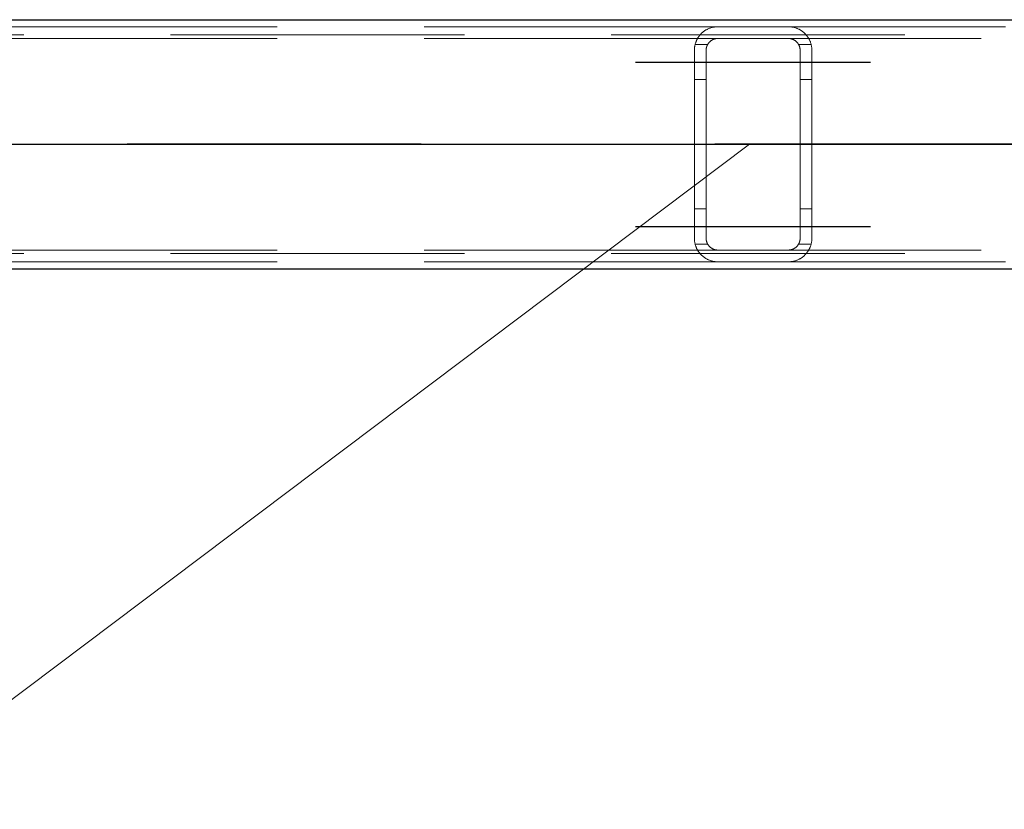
# Model space of a CAD drawing. Header units: millimetres. Extents: x -851 to 2, y 9346 to 10016.
# Tile 19 of 256: x -700 to -692, y 9387 to 9394. Entities that reach past the tile are written whole.
import ezdxf

# ---------------------------------------------------------------- set-up
doc = ezdxf.new("R2010")
doc.units = ezdxf.units.MM
doc.header["$LTSCALE"] = 10
doc.linetypes.add('HIDDEN', pattern=[0.375, 0.25, -0.125])
doc.linetypes.add('MITTE', pattern=[2, 1.25, -0.25, 0.25, -0.25])
for name, color, linetype, lineweight in [('PS_Hidden', 2, 'HIDDEN', 9), ('PS_Pos', 1, 'Continuous', 15), ('PS_Shape', 161, 'Continuous', 30), ('PS_SOLID', 7, 'Continuous', 30)]:
    doc.layers.add(name, color=color, linetype=linetype, lineweight=lineweight)
doc.layers.add('PS_Mid', color=5, linetype='MITTE')

# ---------------------------------------------------------------- blocks, each defined once
blk = doc.blocks.new('*X1129')
at = {"layer": 'PS_Hidden', "color": 2, "linetype": 'HIDDEN'}
for p, q in [((-694.1684, 9393.932), (-703.5684, 9393.932)), ((-694.3132, 9393.8699), (-694.3101, 9393.8732)), ((-694.3101, 9393.8732), (-694.3069, 9393.8763)), ((-694.3069, 9393.8763), (-694.3036, 9393.8794)), ((-694.3036, 9393.8794), (-694.3003, 9393.8824)), ((-694.3003, 9393.8824), (-694.2969, 9393.8853)), ((-694.2969, 9393.8853), (-694.2934, 9393.8881)), ((-694.2934, 9393.8881), (-694.2899, 9393.8909)), ((-694.2899, 9393.8909), (-694.2862, 9393.8936)), ((-694.2862, 9393.8936), (-694.2823, 9393.8964)), ((-694.2823, 9393.8964), (-694.2783, 9393.8991)), ((-694.2783, 9393.8991), (-694.2741, 9393.9018)), ((-694.2741, 9393.9018), (-694.2697, 9393.9044)), ((-694.2697, 9393.9044), (-694.2652, 9393.907)), ((-694.2652, 9393.907), (-694.2605, 9393.9095)), ((-694.2605, 9393.9095), (-694.2556, 9393.9119)), ((-694.2556, 9393.9119), (-694.2506, 9393.9143)), ((-694.2506, 9393.9143), (-694.2455, 9393.9165)), ((-694.2455, 9393.9165), (-694.2402, 9393.9187)), ((-694.2402, 9393.9187), (-694.2348, 9393.9207)), ((-694.2348, 9393.9207), (-694.2293, 9393.9225)), ((-694.2293, 9393.9225), (-694.2236, 9393.9243)), ((-694.2236, 9393.9243), (-694.2177, 9393.9259)), ((-694.2177, 9393.9259), (-694.2114, 9393.9274)), ((-694.2114, 9393.9274), (-694.2046, 9393.9287)), ((-694.2046, 9393.9287), (-694.1976, 9393.9299)), ((-694.1976, 9393.9299), (-694.1904, 9393.9308)), ((-694.1904, 9393.9308), (-694.183, 9393.9315)), ((-694.183, 9393.9315), (-694.1756, 9393.9319)), ((-694.1756, 9393.9319), (-694.1684, 9393.932)), ((-694.1684, 9393.932), (-693.5684, 9393.932)), ((-694.1684, 9393.932), (-694.1684, 9393.932)), ((-684.2199, 9393.932), (-693.5684, 9393.932)), ((-693.5684, 9393.932), (-693.561, 9393.9319)), ((-693.561, 9393.9319), (-693.5536, 9393.9315)), ((-693.5536, 9393.9315), (-693.5464, 9393.9308)), ((-693.5464, 9393.9308), (-693.5392, 9393.9299)), ((-693.5392, 9393.9299), (-693.5323, 9393.9288)), ((-693.5323, 9393.9288), (-693.5257, 9393.9274)), ((-693.5257, 9393.9274), (-693.5194, 9393.9259)), ((-693.5194, 9393.9259), (-693.5134, 9393.9243)), ((-693.5134, 9393.9243), (-693.5078, 9393.9226)), ((-693.5078, 9393.9226), (-693.5025, 9393.9209)), ((-693.5025, 9393.9209), (-693.4973, 9393.919)), ((-693.4973, 9393.919), (-693.4923, 9393.917)), ((-693.4923, 9393.917), (-693.4873, 9393.9149)), ((-693.4873, 9393.9149), (-693.4825, 9393.9126)), ((-693.4825, 9393.9126), (-693.4778, 9393.9103)), ((-693.4778, 9393.9103), (-693.4732, 9393.9079)), ((-693.4732, 9393.9079), (-693.4687, 9393.9054)), ((-693.4687, 9393.9054), (-693.4643, 9393.9028)), ((-693.4643, 9393.9028), (-693.4601, 9393.9001)), ((-693.4601, 9393.9001), (-693.456, 9393.8974)), ((-693.456, 9393.8974), (-693.452, 9393.8946)), ((-693.452, 9393.8946), (-693.4481, 9393.8917)), ((-693.4481, 9393.8917), (-693.4443, 9393.8889)), ((-693.4443, 9393.8889), (-693.4407, 9393.8859)), ((-693.4407, 9393.8859), (-693.4372, 9393.883)), ((-693.4372, 9393.883), (-693.4338, 9393.88)), ((-693.4338, 9393.88), (-693.4306, 9393.877)), ((-693.4306, 9393.877), (-693.4275, 9393.874)), ((-693.4275, 9393.874), (-693.4245, 9393.8709)), ((-781.326, 9393.862), (-486.126, 9393.862)), ((-694.1684, 9393.832), (-703.5684, 9393.832)), ((-694.3605, 9393.7875), (-694.3591, 9393.792)), ((-694.3591, 9393.792), (-694.3577, 9393.7964)), ((-694.3577, 9393.7964), (-694.3562, 9393.8008)), ((-694.3562, 9393.8008), (-694.3545, 9393.8051)), ((-694.3545, 9393.8051), (-694.3528, 9393.8094)), ((-694.3528, 9393.8094), (-694.351, 9393.8136)), ((-694.351, 9393.8136), (-694.349, 9393.8178)), ((-694.349, 9393.8178), (-694.347, 9393.8219)), ((-694.347, 9393.8219), (-694.3449, 9393.826)), ((-694.3449, 9393.826), (-694.3427, 9393.83)), ((-694.3427, 9393.83), (-694.3404, 9393.834)), ((-694.3404, 9393.834), (-694.3381, 9393.8379)), ((-694.3381, 9393.8379), (-694.3356, 9393.8417)), ((-694.3356, 9393.8417), (-694.3331, 9393.8455)), ((-694.3331, 9393.8455), (-694.3305, 9393.8492)), ((-694.3305, 9393.8492), (-694.3278, 9393.8528)), ((-694.3278, 9393.8528), (-694.325, 9393.8564)), ((-694.325, 9393.8564), (-694.3222, 9393.8599)), ((-694.3222, 9393.8599), (-694.3193, 9393.8633)), ((-694.3193, 9393.8633), (-694.3163, 9393.8667)), ((-694.3163, 9393.8667), (-694.3132, 9393.8699)), ((-694.2506, 9393.789), (-694.2519, 9393.7871)), ((-694.2492, 9393.7909), (-694.2506, 9393.789)), ((-694.2478, 9393.7927), (-694.2492, 9393.7909)), ((-694.2464, 9393.7946), (-694.2478, 9393.7927)), ((-694.2449, 9393.7964), (-694.2464, 9393.7946)), ((-694.2434, 9393.7982), (-694.2449, 9393.7964)), ((-694.2418, 9393.8), (-694.2434, 9393.7982)), ((-694.2401, 9393.8017), (-694.2418, 9393.8)), ((-694.2385, 9393.8034), (-694.2401, 9393.8017)), ((-694.2367, 9393.805), (-694.2385, 9393.8034)), ((-694.2349, 9393.8067), (-694.2367, 9393.805)), ((-694.2331, 9393.8082), (-694.2349, 9393.8067)), ((-694.2312, 9393.8098), (-694.2331, 9393.8082)), ((-694.2293, 9393.8113), (-694.2312, 9393.8098)), ((-694.2273, 9393.8129), (-694.2293, 9393.8113)), ((-694.2251, 9393.8144), (-694.2273, 9393.8129)), ((-694.2229, 9393.8158), (-694.2251, 9393.8144)), ((-694.2206, 9393.8173), (-694.2229, 9393.8158)), ((-694.2183, 9393.8187), (-694.2206, 9393.8173)), ((-694.2158, 9393.8201), (-694.2183, 9393.8187)), ((-694.2133, 9393.8214), (-694.2158, 9393.8201)), ((-694.2107, 9393.8226), (-694.2133, 9393.8214)), ((-694.208, 9393.8238), (-694.2107, 9393.8226)), ((-694.2053, 9393.825), (-694.208, 9393.8238)), ((-694.2025, 9393.826), (-694.2053, 9393.825)), ((-694.1996, 9393.827), (-694.2025, 9393.826)), ((-694.1967, 9393.8279), (-694.1996, 9393.827)), ((-694.1937, 9393.8288), (-694.1967, 9393.8279)), ((-694.1906, 9393.8295), (-694.1937, 9393.8288)), ((-694.1876, 9393.8302), (-694.1906, 9393.8295)), ((-694.1844, 9393.8307), (-694.1876, 9393.8302)), ((-694.1813, 9393.8312), (-694.1844, 9393.8307)), ((-694.1781, 9393.8316), (-694.1813, 9393.8312)), ((-694.1749, 9393.8318), (-694.1781, 9393.8316)), ((-694.1716, 9393.832), (-694.1749, 9393.8318)), ((-694.1684, 9393.832), (-694.1716, 9393.832)), ((-693.5684, 9393.832), (-694.1684, 9393.832)), ((-684.4284, 9393.832), (-693.5684, 9393.832)), ((-693.565, 9393.832), (-693.5684, 9393.832)), ((-693.5617, 9393.8318), (-693.565, 9393.832)), ((-693.5583, 9393.8315), (-693.5617, 9393.8318)), ((-693.5549, 9393.8311), (-693.5583, 9393.8315)), ((-693.5515, 9393.8306), (-693.5549, 9393.8311)), ((-693.5482, 9393.83), (-693.5515, 9393.8306)), ((-693.545, 9393.8293), (-693.5482, 9393.83)), ((-693.5419, 9393.8285), (-693.545, 9393.8293)), ((-693.5389, 9393.8276), (-693.5419, 9393.8285)), ((-693.536, 9393.8267), (-693.5389, 9393.8276)), ((-693.5333, 9393.8257), (-693.536, 9393.8267)), ((-693.5307, 9393.8246), (-693.5333, 9393.8257)), ((-693.5281, 9393.8235), (-693.5307, 9393.8246)), ((-693.5255, 9393.8223), (-693.5281, 9393.8235)), ((-693.523, 9393.8211), (-693.5255, 9393.8223)), ((-693.5205, 9393.8198), (-693.523, 9393.8211)), ((-693.5181, 9393.8184), (-693.5205, 9393.8198)), ((-693.5158, 9393.817), (-693.5181, 9393.8184)), ((-693.5135, 9393.8155), (-693.5158, 9393.817)), ((-693.5113, 9393.814), (-693.5135, 9393.8155)), ((-693.5091, 9393.8125), (-693.5113, 9393.814)), ((-693.5071, 9393.8109), (-693.5091, 9393.8125)), ((-693.505, 9393.8094), (-693.5071, 9393.8109)), ((-693.5031, 9393.8078), (-693.505, 9393.8094)), ((-693.5013, 9393.8062), (-693.5031, 9393.8078)), ((-693.4995, 9393.8046), (-693.5013, 9393.8062)), ((-693.4979, 9393.803), (-693.4995, 9393.8046)), ((-693.4963, 9393.8013), (-693.4979, 9393.803)), ((-693.4947, 9393.7997), (-693.4963, 9393.8013)), ((-693.4932, 9393.798), (-693.4947, 9393.7997)), ((-693.4918, 9393.7963), (-693.4932, 9393.798)), ((-693.4903, 9393.7945), (-693.4918, 9393.7963)), ((-693.489, 9393.7927), (-693.4903, 9393.7945)), ((-693.4876, 9393.7909), (-693.489, 9393.7927)), ((-693.4863, 9393.789), (-693.4876, 9393.7909)), ((-693.485, 9393.7871), (-693.4863, 9393.789)), ((-693.4245, 9393.8709), (-693.4215, 9393.8678)), ((-693.4215, 9393.8678), (-693.4186, 9393.8646)), ((-693.4186, 9393.8646), (-693.4157, 9393.8612)), ((-693.4157, 9393.8612), (-693.4129, 9393.8579)), ((-693.4129, 9393.8579), (-693.4102, 9393.8544)), ((-693.4102, 9393.8544), (-693.4075, 9393.8508)), ((-693.4075, 9393.8508), (-693.4049, 9393.8472)), ((-693.4049, 9393.8472), (-693.4023, 9393.8435)), ((-693.4023, 9393.8435), (-693.3999, 9393.8397)), ((-693.3999, 9393.8397), (-693.3975, 9393.8359)), ((-693.3975, 9393.8359), (-693.3951, 9393.8319)), ((-693.3951, 9393.8319), (-693.3929, 9393.8279)), ((-693.3929, 9393.8279), (-693.3907, 9393.8239)), ((-693.3907, 9393.8239), (-693.3886, 9393.8197)), ((-693.3886, 9393.8197), (-693.3866, 9393.8155)), ((-693.3866, 9393.8155), (-693.3847, 9393.8113)), ((-693.3847, 9393.8113), (-693.3829, 9393.8069)), ((-693.3829, 9393.8069), (-693.3812, 9393.8025)), ((-693.3812, 9393.8025), (-693.3796, 9393.7981)), ((-693.3796, 9393.7981), (-693.3781, 9393.7936)), ((-693.3781, 9393.7936), (-693.3767, 9393.7891)), ((-693.3767, 9393.7891), (-693.3754, 9393.7845)), ((-694.3684, 9393.732), (-694.3683, 9393.7367)), ((-694.3684, 9392.132), (-694.3684, 9393.732)), ((-694.3683, 9393.7367), (-694.3681, 9393.7414)), ((-694.3681, 9393.7414), (-694.3679, 9393.7461)), ((-694.3679, 9393.7461), (-694.3675, 9393.7508)), ((-694.3675, 9393.7508), (-694.367, 9393.7554)), ((-694.367, 9393.7554), (-694.3664, 9393.7601)), ((-694.3664, 9393.7601), (-694.3656, 9393.7647)), ((-694.3656, 9393.7647), (-694.3648, 9393.7693)), ((-694.3648, 9393.7693), (-694.3639, 9393.7739)), ((-694.3639, 9393.7739), (-694.3629, 9393.7785)), ((-694.3629, 9393.7785), (-694.3617, 9393.783)), ((-694.255, 9393.782), (-694.362, 9393.782)), ((-694.3617, 9393.783), (-694.3605, 9393.7875)), ((-694.2683, 9393.7342), (-694.2684, 9393.732)), ((-694.2684, 9393.732), (-694.2684, 9392.132)), ((-694.2682, 9393.7385), (-694.2683, 9393.7363)), ((-694.2683, 9393.7363), (-694.2683, 9393.7342)), ((-694.268, 9393.7407), (-694.2682, 9393.7385)), ((-694.2678, 9393.7428), (-694.268, 9393.7407)), ((-694.2675, 9393.745), (-694.2678, 9393.7428)), ((-694.2672, 9393.7472), (-694.2675, 9393.745)), ((-694.2668, 9393.7494), (-694.2672, 9393.7472)), ((-694.2664, 9393.7515), (-694.2668, 9393.7494)), ((-694.266, 9393.7537), (-694.2664, 9393.7515)), ((-694.2655, 9393.7559), (-694.266, 9393.7537)), ((-694.2649, 9393.7581), (-694.2655, 9393.7559)), ((-694.2643, 9393.7602), (-694.2649, 9393.7581)), ((-694.2636, 9393.7624), (-694.2643, 9393.7602)), ((-694.2629, 9393.7645), (-694.2636, 9393.7624)), ((-694.2622, 9393.7666), (-694.2629, 9393.7645)), ((-694.2614, 9393.7688), (-694.2622, 9393.7666)), ((-694.2605, 9393.7709), (-694.2614, 9393.7688)), ((-694.2596, 9393.773), (-694.2605, 9393.7709)), ((-694.2587, 9393.775), (-694.2596, 9393.773)), ((-694.2577, 9393.7771), (-694.2587, 9393.775)), ((-694.2566, 9393.7791), (-694.2577, 9393.7771)), ((-694.2555, 9393.7811), (-694.2566, 9393.7791)), ((-694.2543, 9393.7831), (-694.2555, 9393.7811)), ((-694.2531, 9393.7851), (-694.2543, 9393.7831)), ((-694.2519, 9393.7871), (-694.2531, 9393.7851)), ((-693.4838, 9393.7852), (-693.485, 9393.7871)), ((-693.4827, 9393.7832), (-693.4838, 9393.7852)), ((-693.4815, 9393.7812), (-693.4827, 9393.7832)), ((-693.3747, 9393.782), (-693.4818, 9393.782)), ((-693.4804, 9393.7792), (-693.4815, 9393.7812)), ((-693.4794, 9393.7772), (-693.4804, 9393.7792)), ((-693.4784, 9393.7752), (-693.4794, 9393.7772)), ((-693.4774, 9393.7731), (-693.4784, 9393.7752)), ((-693.4765, 9393.771), (-693.4774, 9393.7731)), ((-693.4757, 9393.7689), (-693.4765, 9393.771)), ((-693.4749, 9393.7668), (-693.4757, 9393.7689)), ((-693.4741, 9393.7647), (-693.4749, 9393.7668)), ((-693.4734, 9393.7625), (-693.4741, 9393.7647)), ((-693.4727, 9393.7604), (-693.4734, 9393.7625)), ((-693.4721, 9393.7582), (-693.4727, 9393.7604)), ((-693.4715, 9393.7561), (-693.4721, 9393.7582)), ((-693.4709, 9393.7539), (-693.4715, 9393.7561)), ((-693.4705, 9393.7517), (-693.4709, 9393.7539)), ((-693.47, 9393.7495), (-693.4705, 9393.7517)), ((-693.4696, 9393.7473), (-693.47, 9393.7495)), ((-693.4693, 9393.7451), (-693.4696, 9393.7473)), ((-693.469, 9393.7429), (-693.4693, 9393.7451)), ((-693.4688, 9393.7408), (-693.469, 9393.7429)), ((-693.4686, 9393.7386), (-693.4688, 9393.7408)), ((-693.4685, 9393.7364), (-693.4686, 9393.7386)), ((-693.4684, 9393.7342), (-693.4685, 9393.7364)), ((-693.4684, 9393.732), (-693.4684, 9393.7342)), ((-693.4684, 9392.132), (-693.4684, 9393.732)), ((-693.3754, 9393.7845), (-693.3742, 9393.7798)), ((-693.3742, 9393.7798), (-693.3731, 9393.7752)), ((-693.3731, 9393.7752), (-693.3721, 9393.7704)), ((-693.3721, 9393.7704), (-693.3713, 9393.7657)), ((-693.3713, 9393.7657), (-693.3705, 9393.7609)), ((-693.3705, 9393.7609), (-693.3699, 9393.7562)), ((-693.3699, 9393.7562), (-693.3693, 9393.7514)), ((-693.3693, 9393.7514), (-693.3689, 9393.7465)), ((-693.3689, 9393.7465), (-693.3686, 9393.7417)), ((-693.3686, 9393.7417), (-693.3684, 9393.7369)), ((-693.3684, 9393.7369), (-693.3684, 9393.732)), ((-693.3684, 9393.732), (-693.3684, 9393.732)), ((-693.3684, 9393.732), (-693.3684, 9392.132)), ((-694.2684, 9393.482), (-694.3684, 9393.482)), ((-693.3684, 9393.482), (-693.4684, 9393.482)), ((-694.2684, 9392.382), (-694.3684, 9392.382)), ((-693.3684, 9392.382), (-693.4684, 9392.382)), ((-694.3683, 9392.1273), (-694.3684, 9392.132)), ((-694.3681, 9392.1227), (-694.3683, 9392.1273)), ((-694.3679, 9392.118), (-694.3681, 9392.1227)), ((-694.3675, 9392.1133), (-694.3679, 9392.118)), ((-694.367, 9392.1086), (-694.3675, 9392.1133)), ((-694.2684, 9392.132), (-694.2683, 9392.1299)), ((-694.2683, 9392.1299), (-694.2683, 9392.1277)), ((-694.2683, 9392.1277), (-694.2682, 9392.1256)), ((-694.2682, 9392.1256), (-694.268, 9392.1234)), ((-694.268, 9392.1234), (-694.2678, 9392.1212)), ((-694.2678, 9392.1212), (-694.2675, 9392.1191)), ((-694.2675, 9392.1191), (-694.2672, 9392.1169)), ((-694.2672, 9392.1169), (-694.2668, 9392.1147)), ((-694.2668, 9392.1147), (-694.2664, 9392.1125)), ((-693.4705, 9392.1124), (-693.47, 9392.1146)), ((-693.47, 9392.1146), (-693.4696, 9392.1167)), ((-693.4696, 9392.1167), (-693.4693, 9392.1189)), ((-693.4693, 9392.1189), (-693.469, 9392.1211)), ((-693.469, 9392.1211), (-693.4688, 9392.1233)), ((-693.4688, 9392.1233), (-693.4686, 9392.1255)), ((-693.4686, 9392.1255), (-693.4685, 9392.1277)), ((-693.4685, 9392.1277), (-693.4684, 9392.1299)), ((-693.4684, 9392.1299), (-693.4684, 9392.132)), ((-693.4684, 9392.132), (-693.4684, 9392.132)), ((-693.3693, 9392.1127), (-693.3699, 9392.1079)), ((-693.3689, 9392.1175), (-693.3693, 9392.1127)), ((-693.3686, 9392.1224), (-693.3689, 9392.1175)), ((-693.3684, 9392.1272), (-693.3686, 9392.1224)), ((-693.3684, 9392.132), (-693.3684, 9392.1272)), ((-694.1684, 9392.032), (-703.5684, 9392.032)), ((-694.3664, 9392.104), (-694.367, 9392.1086)), ((-694.3656, 9392.0993), (-694.3664, 9392.104)), ((-694.3648, 9392.0947), (-694.3656, 9392.0993)), ((-694.3639, 9392.0902), (-694.3648, 9392.0947)), ((-694.3629, 9392.0856), (-694.3639, 9392.0902)), ((-694.3617, 9392.0811), (-694.3629, 9392.0856)), ((-694.255, 9392.082), (-694.362, 9392.082)), ((-694.3605, 9392.0766), (-694.3617, 9392.0811)), ((-694.3591, 9392.0721), (-694.3605, 9392.0766)), ((-694.3577, 9392.0677), (-694.3591, 9392.0721)), ((-694.3562, 9392.0633), (-694.3577, 9392.0677)), ((-694.3545, 9392.059), (-694.3562, 9392.0633)), ((-694.3528, 9392.0547), (-694.3545, 9392.059)), ((-694.351, 9392.0504), (-694.3528, 9392.0547)), ((-694.349, 9392.0463), (-694.351, 9392.0504)), ((-694.347, 9392.0421), (-694.349, 9392.0463)), ((-694.3449, 9392.0381), (-694.347, 9392.0421)), ((-694.3427, 9392.034), (-694.3449, 9392.0381)), ((-694.3404, 9392.0301), (-694.3427, 9392.034)), ((-694.3381, 9392.0262), (-694.3404, 9392.0301)), ((-694.2664, 9392.1125), (-694.266, 9392.1104)), ((-694.266, 9392.1104), (-694.2655, 9392.1082)), ((-694.2655, 9392.1082), (-694.2649, 9392.106)), ((-694.2649, 9392.106), (-694.2643, 9392.1039)), ((-694.2643, 9392.1039), (-694.2636, 9392.1017)), ((-694.2636, 9392.1017), (-694.2629, 9392.0996)), ((-694.2629, 9392.0996), (-694.2622, 9392.0974)), ((-694.2622, 9392.0974), (-694.2614, 9392.0953)), ((-694.2614, 9392.0953), (-694.2605, 9392.0932)), ((-694.2605, 9392.0932), (-694.2596, 9392.0911)), ((-694.2596, 9392.0911), (-694.2587, 9392.089)), ((-694.2587, 9392.089), (-694.2577, 9392.087)), ((-694.2577, 9392.087), (-694.2566, 9392.085)), ((-694.2566, 9392.085), (-694.2555, 9392.0829)), ((-694.2555, 9392.0829), (-694.2543, 9392.0809)), ((-694.2543, 9392.0809), (-694.2531, 9392.079)), ((-694.2531, 9392.079), (-694.2519, 9392.077)), ((-694.2519, 9392.077), (-694.2506, 9392.0751)), ((-694.2506, 9392.0751), (-694.2492, 9392.0732)), ((-694.2492, 9392.0732), (-694.2478, 9392.0713)), ((-694.2478, 9392.0713), (-694.2464, 9392.0695)), ((-694.2464, 9392.0695), (-694.2449, 9392.0677)), ((-694.2449, 9392.0677), (-694.2434, 9392.0659)), ((-694.2434, 9392.0659), (-694.2418, 9392.0641)), ((-694.2418, 9392.0641), (-694.2401, 9392.0624)), ((-694.2401, 9392.0624), (-694.2385, 9392.0607)), ((-694.2385, 9392.0607), (-694.2367, 9392.059)), ((-694.2367, 9392.059), (-694.2349, 9392.0574)), ((-694.2349, 9392.0574), (-694.2331, 9392.0558)), ((-694.2331, 9392.0558), (-694.2312, 9392.0543)), ((-694.2312, 9392.0543), (-694.2293, 9392.0527)), ((-694.2293, 9392.0527), (-694.2273, 9392.0512)), ((-694.2273, 9392.0512), (-694.2251, 9392.0497)), ((-694.2251, 9392.0497), (-694.2229, 9392.0482)), ((-694.2229, 9392.0482), (-694.2206, 9392.0468)), ((-694.2206, 9392.0468), (-694.2183, 9392.0454)), ((-694.2183, 9392.0454), (-694.2158, 9392.044)), ((-694.2158, 9392.044), (-694.2133, 9392.0427)), ((-694.2133, 9392.0427), (-694.2107, 9392.0414)), ((-694.2107, 9392.0414), (-694.208, 9392.0402)), ((-694.208, 9392.0402), (-694.2053, 9392.0391)), ((-694.2053, 9392.0391), (-694.2025, 9392.038)), ((-694.2025, 9392.038), (-694.1996, 9392.037)), ((-694.1996, 9392.037), (-694.1967, 9392.0361)), ((-694.1967, 9392.0361), (-694.1937, 9392.0353)), ((-694.1937, 9392.0353), (-694.1906, 9392.0345)), ((-694.1906, 9392.0345), (-694.1876, 9392.0339)), ((-694.1876, 9392.0339), (-694.1844, 9392.0333)), ((-694.1844, 9392.0333), (-694.1813, 9392.0329)), ((-694.1813, 9392.0329), (-694.1781, 9392.0325)), ((-694.1781, 9392.0325), (-694.1749, 9392.0322)), ((-694.1749, 9392.0322), (-694.1716, 9392.0321)), ((-694.1716, 9392.0321), (-694.1684, 9392.032)), ((-694.1684, 9392.032), (-693.5684, 9392.032)), ((-693.5684, 9392.032), (-693.565, 9392.0321)), ((-684.4284, 9392.032), (-693.5684, 9392.032)), ((-693.565, 9392.0321), (-693.5617, 9392.0323)), ((-693.5617, 9392.0323), (-693.5583, 9392.0326)), ((-693.5583, 9392.0326), (-693.5549, 9392.033)), ((-693.5549, 9392.033), (-693.5515, 9392.0335)), ((-693.5515, 9392.0335), (-693.5482, 9392.0341)), ((-693.5482, 9392.0341), (-693.545, 9392.0348)), ((-693.545, 9392.0348), (-693.5419, 9392.0356)), ((-693.5419, 9392.0356), (-693.5389, 9392.0365)), ((-693.5389, 9392.0365), (-693.536, 9392.0374)), ((-693.536, 9392.0374), (-693.5333, 9392.0384)), ((-693.5333, 9392.0384), (-693.5307, 9392.0394)), ((-693.5307, 9392.0394), (-693.5281, 9392.0405)), ((-693.5281, 9392.0405), (-693.5255, 9392.0417)), ((-693.5255, 9392.0417), (-693.523, 9392.043)), ((-693.523, 9392.043), (-693.5205, 9392.0443)), ((-693.5205, 9392.0443), (-693.5181, 9392.0457)), ((-693.5181, 9392.0457), (-693.5158, 9392.0471)), ((-693.5158, 9392.0471), (-693.5135, 9392.0485)), ((-693.5135, 9392.0485), (-693.5113, 9392.05)), ((-693.5113, 9392.05), (-693.5091, 9392.0516)), ((-693.5091, 9392.0516), (-693.5071, 9392.0531)), ((-693.5071, 9392.0531), (-693.505, 9392.0547)), ((-693.505, 9392.0547), (-693.5031, 9392.0563)), ((-693.5031, 9392.0563), (-693.5013, 9392.0579)), ((-693.5013, 9392.0579), (-693.4995, 9392.0595)), ((-693.4995, 9392.0595), (-693.4979, 9392.0611)), ((-693.4979, 9392.0611), (-693.4963, 9392.0627)), ((-693.4963, 9392.0627), (-693.4947, 9392.0644)), ((-693.4947, 9392.0644), (-693.4932, 9392.0661)), ((-693.4932, 9392.0661), (-693.4918, 9392.0678)), ((-693.4918, 9392.0678), (-693.4903, 9392.0696)), ((-693.4903, 9392.0696), (-693.489, 9392.0714)), ((-693.489, 9392.0714), (-693.4876, 9392.0732)), ((-693.4876, 9392.0732), (-693.4863, 9392.0751)), ((-693.4863, 9392.0751), (-693.485, 9392.077)), ((-693.485, 9392.077), (-693.4838, 9392.0789)), ((-693.4838, 9392.0789), (-693.4827, 9392.0809)), ((-693.4827, 9392.0809), (-693.4815, 9392.0828)), ((-693.3747, 9392.082), (-693.4818, 9392.082)), ((-693.4815, 9392.0828), (-693.4804, 9392.0848)), ((-693.4804, 9392.0848), (-693.4794, 9392.0868)), ((-693.4794, 9392.0868), (-693.4784, 9392.0889)), ((-693.4784, 9392.0889), (-693.4774, 9392.091)), ((-693.4774, 9392.091), (-693.4765, 9392.093)), ((-693.4765, 9392.093), (-693.4757, 9392.0951)), ((-693.4757, 9392.0951), (-693.4749, 9392.0973)), ((-693.4749, 9392.0973), (-693.4741, 9392.0994)), ((-693.4741, 9392.0994), (-693.4734, 9392.1015)), ((-693.4734, 9392.1015), (-693.4727, 9392.1037)), ((-693.4727, 9392.1037), (-693.4721, 9392.1058)), ((-693.4721, 9392.1058), (-693.4715, 9392.108)), ((-693.4715, 9392.108), (-693.4709, 9392.1102)), ((-693.4709, 9392.1102), (-693.4705, 9392.1124)), ((-693.3951, 9392.0321), (-693.3975, 9392.0282)), ((-693.3929, 9392.0361), (-693.3951, 9392.0321)), ((-693.3907, 9392.0402), (-693.3929, 9392.0361)), ((-693.3886, 9392.0443), (-693.3907, 9392.0402)), ((-693.3866, 9392.0485), (-693.3886, 9392.0443)), ((-693.3847, 9392.0528), (-693.3866, 9392.0485)), ((-693.3829, 9392.0571), (-693.3847, 9392.0528)), ((-693.3812, 9392.0615), (-693.3829, 9392.0571)), ((-693.3796, 9392.066), (-693.3812, 9392.0615)), ((-693.3781, 9392.0705), (-693.3796, 9392.066)), ((-693.3767, 9392.075), (-693.3781, 9392.0705)), ((-693.3754, 9392.0796), (-693.3767, 9392.075)), ((-693.3742, 9392.0842), (-693.3754, 9392.0796)), ((-693.3731, 9392.0889), (-693.3742, 9392.0842)), ((-693.3721, 9392.0936), (-693.3731, 9392.0889)), ((-693.3713, 9392.0984), (-693.3721, 9392.0936)), ((-693.3705, 9392.1031), (-693.3713, 9392.0984)), ((-693.3699, 9392.1079), (-693.3705, 9392.1031)), ((-781.326, 9392.002), (-486.126, 9392.002)), ((-694.3356, 9392.0224), (-694.3381, 9392.0262)), ((-694.3331, 9392.0186), (-694.3356, 9392.0224)), ((-694.3305, 9392.0149), (-694.3331, 9392.0186)), ((-694.3278, 9392.0113), (-694.3305, 9392.0149)), ((-694.325, 9392.0077), (-694.3278, 9392.0113)), ((-694.3222, 9392.0042), (-694.325, 9392.0077)), ((-694.3193, 9392.0008), (-694.3222, 9392.0042)), ((-694.3163, 9391.9974), (-694.3193, 9392.0008)), ((-694.3132, 9391.9941), (-694.3163, 9391.9974)), ((-694.3101, 9391.9909), (-694.3132, 9391.9941)), ((-694.3069, 9391.9878), (-694.3101, 9391.9909)), ((-694.3036, 9391.9847), (-694.3069, 9391.9878)), ((-694.3003, 9391.9817), (-694.3036, 9391.9847)), ((-694.2969, 9391.9788), (-694.3003, 9391.9817)), ((-694.2934, 9391.9759), (-694.2969, 9391.9788)), ((-694.2899, 9391.9732), (-694.2934, 9391.9759)), ((-694.2862, 9391.9704), (-694.2899, 9391.9732)), ((-694.2823, 9391.9677), (-694.2862, 9391.9704)), ((-694.2783, 9391.965), (-694.2823, 9391.9677)), ((-694.2741, 9391.9623), (-694.2783, 9391.965)), ((-694.2697, 9391.9597), (-694.2741, 9391.9623)), ((-694.2652, 9391.9571), (-694.2697, 9391.9597)), ((-694.2605, 9391.9546), (-694.2652, 9391.9571)), ((-694.2556, 9391.9521), (-694.2605, 9391.9546)), ((-694.2506, 9391.9498), (-694.2556, 9391.9521)), ((-694.2455, 9391.9475), (-694.2506, 9391.9498)), ((-694.2402, 9391.9454), (-694.2455, 9391.9475)), ((-694.2348, 9391.9434), (-694.2402, 9391.9454)), ((-693.4973, 9391.9451), (-693.5025, 9391.9432)), ((-693.4923, 9391.9471), (-693.4973, 9391.9451)), ((-693.4873, 9391.9492), (-693.4923, 9391.9471)), ((-693.4825, 9391.9514), (-693.4873, 9391.9492)), ((-693.4778, 9391.9538), (-693.4825, 9391.9514)), ((-693.4732, 9391.9562), (-693.4778, 9391.9538)), ((-693.4687, 9391.9587), (-693.4732, 9391.9562)), ((-693.4643, 9391.9613), (-693.4687, 9391.9587)), ((-693.4601, 9391.964), (-693.4643, 9391.9613)), ((-693.456, 9391.9667), (-693.4601, 9391.964)), ((-693.452, 9391.9695), (-693.456, 9391.9667)), ((-693.4481, 9391.9723), (-693.452, 9391.9695)), ((-693.4443, 9391.9752), (-693.4481, 9391.9723)), ((-693.4407, 9391.9781), (-693.4443, 9391.9752)), ((-693.4372, 9391.9811), (-693.4407, 9391.9781)), ((-693.4338, 9391.9841), (-693.4372, 9391.9811)), ((-693.4306, 9391.9871), (-693.4338, 9391.9841)), ((-693.4275, 9391.9901), (-693.4306, 9391.9871)), ((-693.4245, 9391.9932), (-693.4275, 9391.9901)), ((-693.4215, 9391.9963), (-693.4245, 9391.9932)), ((-693.4186, 9391.9995), (-693.4215, 9391.9963)), ((-693.4157, 9392.0028), (-693.4186, 9391.9995)), ((-693.4129, 9392.0062), (-693.4157, 9392.0028)), ((-693.4102, 9392.0097), (-693.4129, 9392.0062)), ((-693.4075, 9392.0132), (-693.4102, 9392.0097)), ((-693.4049, 9392.0169), (-693.4075, 9392.0132)), ((-693.4023, 9392.0206), (-693.4049, 9392.0169)), ((-693.3999, 9392.0244), (-693.4023, 9392.0206)), ((-693.3975, 9392.0282), (-693.3999, 9392.0244)), ((-694.1684, 9391.932), (-703.5684, 9391.932)), ((-694.2293, 9391.9415), (-694.2348, 9391.9434)), ((-694.2236, 9391.9398), (-694.2293, 9391.9415)), ((-694.2177, 9391.9382), (-694.2236, 9391.9398)), ((-694.2114, 9391.9367), (-694.2177, 9391.9382)), ((-694.2046, 9391.9354), (-694.2114, 9391.9367)), ((-694.1976, 9391.9342), (-694.2046, 9391.9354)), ((-694.1904, 9391.9333), (-694.1976, 9391.9342)), ((-694.183, 9391.9326), (-694.1904, 9391.9333)), ((-694.1756, 9391.9322), (-694.183, 9391.9326)), ((-694.1684, 9391.932), (-694.1756, 9391.9322)), ((-693.5684, 9391.932), (-694.1684, 9391.932)), ((-693.561, 9391.9322), (-693.5684, 9391.932)), ((-684.2199, 9391.932), (-693.5684, 9391.932)), ((-693.5536, 9391.9326), (-693.561, 9391.9322)), ((-693.5464, 9391.9333), (-693.5536, 9391.9326)), ((-693.5392, 9391.9342), (-693.5464, 9391.9333)), ((-693.5323, 9391.9353), (-693.5392, 9391.9342)), ((-693.5257, 9391.9366), (-693.5323, 9391.9353)), ((-693.5194, 9391.9381), (-693.5257, 9391.9366)), ((-693.5134, 9391.9397), (-693.5194, 9391.9381)), ((-693.5078, 9391.9414), (-693.5134, 9391.9397)), ((-693.5025, 9391.9432), (-693.5078, 9391.9414))]:
    blk.add_line(p, q, dxfattribs=at)
at = {"layer": 'PS_Mid', "color": 5, "linetype": 'MITTE'}
for p, q in [((-694.8684, 9393.632), (-693.7684, 9393.632)), ((-694.8684, 9393.632), (-693.7684, 9393.632)), ((-693.9684, 9393.632), (-692.8684, 9393.632)), ((-693.9684, 9393.632), (-692.8684, 9393.632)), ((-783.8217, 9392.932), (-483.6304, 9392.932)), ((-681.6947, 9392.932), (-736.0421, 9392.932)), ((-693.8684, 9392.932), (-693.8684, 9392.932)), ((-694.8684, 9392.232), (-693.7684, 9392.232)), ((-694.8684, 9392.232), (-693.7684, 9392.232)), ((-693.9684, 9392.232), (-692.8684, 9392.232)), ((-693.9684, 9392.232), (-692.8684, 9392.232))]:
    blk.add_line(p, q, dxfattribs=at)
at = {"layer": 'PS_SOLID', "color": 7, "linetype": 'Continuous'}
for p, q in [((-781.326, 9393.992), (-486.126, 9393.992)), ((-781.326, 9391.872), (-486.126, 9391.872))]:
    blk.add_line(p, q, dxfattribs=at)
blk = doc.blocks.new('*X1392')
at = {"color": 1}
blk.add_line((-693.898, 9392.932), (-701.419, 9387.2738), dxfattribs=at)

msp = doc.modelspace()

# ---------------------------------------------------------------- block references
at = {"layer": 'PS_Pos'}
msp.add_blockref('*X1392', (0, 0), dxfattribs=at)
at = {"layer": 'PS_Shape', "color": 31}
msp.add_blockref('*X1129', (0, 0), dxfattribs=at)

doc.saveas('drawing.dxf')
